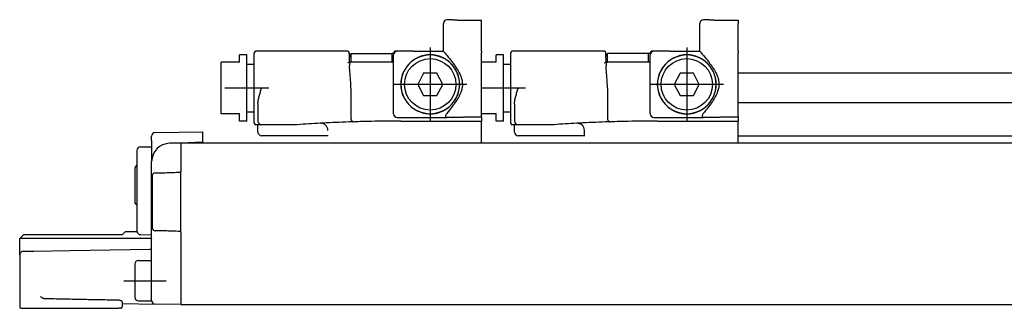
# Model space of a CAD drawing. Header units: millimetres. Extents: x -235 to 1299, y -109 to 485.
# Tile 25 of 33: x 836 to 970, y 268 to 307. Entities that reach past the tile are written whole.
import ezdxf

# ---------------------------------------------------------------- set-up
doc = ezdxf.new("R2010")
doc.units = ezdxf.units.MM
doc.linetypes.add('DOT_CENTER', pattern=[14, 12, -1, 0, -1])
doc.layers.add('1', color=7, linetype='Continuous')

# ---------------------------------------------------------------- blocks, each defined once
blk = doc.blocks.new('READING_HEAD_BODY__57', base_point=(925.83, 291.6))
at = {"color": 7, "linetype": 'Continuous'}
for p, q in [((927.63, 300.16), (925.83, 300.16)), ((975.13, 300.16), (933.73, 300.16)), ((975.13, 296.16), (933.73, 296.16))]:
    blk.add_line(p, q, dxfattribs=at)
blk = doc.blocks.new('READING_HEAD__61', base_point=(925.83, 290.46))
blk.add_blockref('READING_HEAD_BODY__57', (925.83, 291.6))
blk = doc.blocks.new('READING_HEAD_BODY_1_1__62', base_point=(898.73, 290.66))
at = {"color": 7, "linetype": 'Continuous'}
for p, q in [((901.73, 302.66), (900.73, 302.66)), ((900.73, 301.66), (900.73, 302.66)), ((901.73, 301.41), (901.73, 302.66)), ((902.73, 301.41), (902.73, 302.96)), ((903.73, 303.16), (902.93, 303.16)), ((915.49, 303.16), (903.73, 303.16)), ((915.7, 302.8), (915.69, 302.96)), ((915.72, 301.66), (915.7, 302.8)), ((921.53, 302.86), (915.93, 302.86)), ((915.93, 301.66), (915.93, 302.86)), ((921.75, 302.86), (921.53, 302.86)), ((921.53, 301.66), (921.53, 302.86)), ((921.75, 302.96), (921.75, 302.8)), ((922.23, 303.16), (921.95, 303.16)), ((924.46, 303.16), (922.23, 303.16)), ((933.73, 303.16), (933.73, 302.96)), ((933.73, 302.86), (933.73, 302.96)), ((933.73, 300.86), (933.73, 302.86)), ((900.73, 301.66), (898.73, 301.66)), ((901.73, 301.41), (902.73, 301.41)), ((901.73, 294.91), (901.73, 301.41)), ((902.73, 294.91), (902.73, 301.41)), ((915.72, 301.66), (915.66, 301.66)), ((915.93, 301.66), (915.72, 301.66)), ((915.73, 301.46), (915.73, 301.16)), ((918.73, 301.66), (915.93, 301.66)), ((921.53, 301.66), (918.73, 301.66)), ((921.73, 301.66), (921.53, 301.66)), ((933.73, 294.74), (933.73, 300.86)), ((915.9, 298.16), (915.9, 294.06)), ((903.23, 295.98), (903.23, 293.66)), ((900.73, 294.66), (898.73, 294.66)), ((900.73, 293.66), (900.73, 294.66)), ((901.73, 294.91), (902.73, 294.91)), ((901.73, 293.66), (901.73, 294.91)), ((902.73, 293.94), (902.73, 294.91)), ((933.73, 294.72), (933.73, 294.74)), ((933.73, 294.24), (933.73, 294.72)), ((933.73, 294.23), (933.73, 294.24)), ((933.73, 294.23), (933.73, 293.66)), ((901.73, 293.66), (900.73, 293.66)), ((902.73, 293.36), (902.73, 293.94)), ((903.73, 293.16), (902.93, 293.16)), ((903.23, 292.16), (903.23, 293.16)), ((908.6, 293.16), (903.73, 293.16)), ((922.73, 293.66), (933.73, 293.66)), ((933.73, 290.66), (933.73, 293.66)), ((912.8, 291.66), (903.73, 291.66))]:
    blk.add_line(p, q, dxfattribs=at)
for centre, radius, start, end in [((902.93, 302.96), 0.2, 90, 180), ((915.49, 302.96), 0.2, 1, 90), ((921.95, 302.96), 0.2, 90, 179), ((915.93, 301.46), 0.2, 136.5675, 180), ((915.93, 301.46), 0.2, 90, 136.5675), ((902.93, 293.36), 0.2, 180, 270), ((903.73, 293.66), 0.5, 180, 270), ((922.73, 93.66), 200, 93.154, 94.0523), ((922.73, 93.66), 200, 92.9144, 93.154), ((911.77, 292.36), 1, 1.8636, 92.6099), ((922.73, 93.66), 200, 91.915, 92.9144), ((922.73, 93.66), 200, 91.1431, 91.8406), ((922.73, 93.66), 200, 90, 91.1431), ((903.73, 292.16), 0.5, 180, 270)]:
    blk.add_arc(centre, radius, start, end, dxfattribs=at)
for points, knots in [([(915.7, 302.8), (915.71, 302.77), (915.74, 302.69), (915.79, 302.57), (915.85, 302.46), (915.89, 302.39), (915.92, 302.35), (915.93, 302.33), (915.93, 302.33)], [0, 0, 0, 0, 0.1122983, 0.2465473, 0.3793724, 0.4864969, 0.5081828, 0.5301391, 0.5301391, 0.5301391, 0.5301391]), ([(915.52, 301.6), (915.52, 301.6), (915.54, 301.61), (915.56, 301.63), (915.6, 301.65), (915.63, 301.66), (915.65, 301.66), (915.66, 301.66)], [0, 0, 0, 0, 0.0155182, 0.0468362, 0.0869059, 0.1316429, 0.1567967, 0.1567967, 0.1567967, 0.1567967]), ([(915.9, 298.16), (915.9, 298.44), (915.89, 298.97), (915.83, 299.74), (915.75, 300.47), (915.74, 300.94), (915.73, 301.16)], [0, 0, 0, 0, 0.826773, 1.584401, 2.33791, 3.005666, 3.005666, 3.005666, 3.005666]), ([(903.23, 295.98), (903.24, 296.15), (903.27, 296.52), (903.4, 297.06), (903.56, 297.61), (903.67, 297.98), (903.73, 298.16)], [0, 0, 0, 0, 0.514646, 1.092675, 1.657824, 2.24303, 2.24303, 2.24303, 2.24303]), ([(915.9, 294.04), (915.9, 294.05), (915.9, 294.05), (915.9, 294.05), (915.9, 294.06), (915.9, 294.06), (915.9, 294.06)], [0, 0, 0, 0, 0.00259122, 0.00518245, 0.01035517, 0.015503, 0.015503, 0.015503, 0.015503]), ([(915.9, 294.04), (915.9, 294.04), (915.9, 294.04), (915.9, 294.01), (915.91, 293.97), (915.92, 293.92), (915.93, 293.87), (915.95, 293.82), (915.97, 293.77), (916, 293.72), (916.03, 293.68), (916.06, 293.65), (916.1, 293.62), (916.14, 293.59), (916.19, 293.57), (916.23, 293.56), (916.26, 293.56), (916.28, 293.56)], [0, 0, 0, 0, 0.0074745, 0.0149481, 0.0783801, 0.1327862, 0.1772115, 0.210408, 0.2876094, 0.3484839, 0.3923468, 0.4349099, 0.4860497, 0.5441524, 0.5814254, 0.6273587, 0.6814101, 0.6814101, 0.6814101, 0.6814101]), ([(912.8, 291.6), (912.79, 291.73), (912.78, 292), (912.78, 292.26), (912.77, 292.39)], [0, 0, 0, 0, 0.3949296, 0.7899468, 0.7899468, 0.7899468, 0.7899468])]:
    blk.add_open_spline(points, degree=3, knots=knots, dxfattribs=at)
at = {"layer": '1', "color": 2, "linetype": 'DOT_CENTER'}
blk.add_line((904.73, 298.16), (898.73, 298.16), dxfattribs=at)
blk = doc.blocks.new('READING_HEAD_BODY_1__63', base_point=(863.23, 290.66))
at = {"color": 7, "linetype": 'Continuous'}
for p, q in [((866.73, 302.66), (865.73, 302.66)), ((865.73, 301.66), (865.73, 302.66)), ((866.73, 301.41), (866.73, 302.66)), ((867.73, 301.41), (867.73, 302.96)), ((868.73, 303.16), (867.93, 303.16)), ((880.49, 303.16), (868.73, 303.16)), ((880.7, 302.8), (880.69, 302.96)), ((880.72, 301.66), (880.7, 302.8)), ((880.93, 301.66), (880.93, 302.86)), ((880.93, 302.86), (886.53, 302.86)), ((886.53, 301.66), (886.53, 302.86)), ((886.75, 302.86), (886.53, 302.86)), ((886.75, 302.96), (886.75, 302.8)), ((887.23, 303.16), (886.95, 303.16)), ((889.46, 303.16), (887.23, 303.16)), ((898.73, 303.16), (898.73, 302.96)), ((898.73, 302.86), (898.73, 302.96)), ((898.73, 300.86), (898.73, 302.86)), ((865.73, 301.66), (863.23, 301.66)), ((863.23, 294.66), (863.23, 301.66)), ((866.73, 301.41), (867.73, 301.41)), ((866.73, 294.91), (866.73, 301.41)), ((867.73, 294.91), (867.73, 301.41)), ((880.72, 301.66), (880.66, 301.66)), ((880.93, 301.66), (880.72, 301.66)), ((880.73, 301.46), (880.73, 301.16)), ((883.73, 301.66), (880.93, 301.66)), ((886.53, 301.66), (883.73, 301.66)), ((886.73, 301.66), (886.53, 301.66)), ((898.73, 294.74), (898.73, 300.86)), ((880.9, 298.16), (880.9, 294.06)), ((868.23, 295.98), (868.23, 293.66)), ((865.73, 294.66), (863.23, 294.66)), ((865.73, 293.66), (865.73, 294.66)), ((866.73, 294.91), (867.73, 294.91)), ((866.73, 293.66), (866.73, 294.91)), ((867.73, 293.94), (867.73, 294.91)), ((898.73, 294.72), (898.73, 294.74)), ((898.73, 294.24), (898.73, 294.72)), ((898.73, 294.23), (898.73, 294.24)), ((898.73, 294.23), (898.73, 293.66)), ((866.73, 293.66), (865.73, 293.66)), ((867.73, 293.36), (867.73, 293.94)), ((868.73, 293.16), (867.93, 293.16)), ((868.23, 292.16), (868.23, 293.16)), ((873.6, 293.16), (868.73, 293.16)), ((887.73, 293.66), (898.73, 293.66)), ((898.73, 290.66), (898.73, 293.66)), ((877.8, 291.66), (868.73, 291.66))]:
    blk.add_line(p, q, dxfattribs=at)
for centre, radius, start, end in [((867.93, 302.96), 0.2, 90, 180), ((880.49, 302.96), 0.2, 1, 90), ((886.95, 302.96), 0.2, 90, 179), ((880.93, 301.46), 0.2, 136.5675, 180), ((880.93, 301.46), 0.2, 90, 136.5675), ((867.93, 293.36), 0.2, 180, 270), ((868.73, 293.66), 0.5, 180, 270), ((887.73, 93.66), 200, 93.154, 94.0523), ((887.73, 93.66), 200, 92.9144, 93.154), ((876.77, 292.36), 1, 1.8636, 92.6099), ((887.73, 93.66), 200, 91.915, 92.9144), ((887.73, 93.66), 200, 91.1431, 91.8406), ((887.73, 93.66), 200, 90, 91.1431), ((868.73, 292.16), 0.5, 180, 270)]:
    blk.add_arc(centre, radius, start, end, dxfattribs=at)
for points, knots in [([(880.7, 302.8), (880.71, 302.77), (880.74, 302.69), (880.79, 302.57), (880.85, 302.46), (880.89, 302.39), (880.92, 302.35), (880.93, 302.33), (880.93, 302.33)], [0, 0, 0, 0, 0.1122983, 0.2465473, 0.3793724, 0.4864969, 0.5081828, 0.5301391, 0.5301391, 0.5301391, 0.5301391]), ([(880.52, 301.6), (880.52, 301.6), (880.54, 301.61), (880.56, 301.63), (880.6, 301.65), (880.63, 301.66), (880.65, 301.66), (880.66, 301.66)], [0, 0, 0, 0, 0.0155182, 0.0468362, 0.0869059, 0.1316429, 0.1567967, 0.1567967, 0.1567967, 0.1567967]), ([(880.9, 298.16), (880.9, 298.44), (880.89, 298.97), (880.83, 299.74), (880.75, 300.47), (880.74, 300.94), (880.73, 301.16)], [0, 0, 0, 0, 0.826773, 1.584401, 2.33791, 3.005666, 3.005666, 3.005666, 3.005666]), ([(868.23, 295.98), (868.24, 296.15), (868.27, 296.52), (868.4, 297.06), (868.56, 297.61), (868.67, 297.98), (868.73, 298.16)], [0, 0, 0, 0, 0.514646, 1.092675, 1.657824, 2.24303, 2.24303, 2.24303, 2.24303]), ([(880.9, 294.04), (880.9, 294.05), (880.9, 294.05), (880.9, 294.05), (880.9, 294.06), (880.9, 294.06), (880.9, 294.06)], [0, 0, 0, 0, 0.00259122, 0.00518245, 0.01035517, 0.015503, 0.015503, 0.015503, 0.015503]), ([(880.9, 294.04), (880.9, 294.04), (880.9, 294.04), (880.9, 294.01), (880.91, 293.97), (880.92, 293.92), (880.93, 293.87), (880.95, 293.82), (880.97, 293.77), (881, 293.72), (881.03, 293.68), (881.06, 293.65), (881.1, 293.62), (881.14, 293.59), (881.19, 293.57), (881.23, 293.56), (881.26, 293.56), (881.28, 293.56)], [0, 0, 0, 0, 0.0074745, 0.0149481, 0.0783801, 0.1327862, 0.1772115, 0.210408, 0.2876094, 0.3484839, 0.3923468, 0.4349099, 0.4860497, 0.5441524, 0.5814254, 0.6273587, 0.6814101, 0.6814101, 0.6814101, 0.6814101])]:
    blk.add_open_spline(points, degree=3, knots=knots, dxfattribs=at)
at = {"layer": '1', "color": 2, "linetype": 'DOT_CENTER'}
blk.add_line((869.73, 298.16), (863.73, 298.16), dxfattribs=at)
blk = doc.blocks.new('BLOCK_1__64', base_point=(886.73, 294.16))
at = {"color": 7, "linetype": 'Continuous'}
for p, q in [((893.53, 303.16), (893.53, 306.96)), ((894.83, 307.46), (894.03, 307.46)), ((898.73, 307.38), (898.73, 307.39)), ((898.73, 306.88), (898.73, 307.38)), ((898.73, 303.16), (898.73, 306.88)), ((886.73, 301.66), (886.73, 302.66)), ((889.46, 303.16), (887.23, 303.16)), ((889.46, 303.16), (893.53, 303.16)), ((898.73, 303.16), (898.73, 302.96)), ((898.73, 302.86), (898.73, 302.96)), ((898.73, 300.86), (898.73, 302.86)), ((886.73, 294.66), (886.73, 301.66)), ((890.83, 300.16), (890.03, 298.66)), ((892.63, 300.16), (890.83, 300.16)), ((893.43, 298.66), (892.63, 300.16)), ((898.73, 294.74), (898.73, 300.86)), ((890.03, 298.66), (890.83, 297.16)), ((892.63, 297.16), (893.43, 298.66)), ((890.83, 297.16), (892.63, 297.16)), ((887.23, 294.16), (893.53, 294.16)), ((893.53, 294.16), (894.03, 294.16)), ((894.83, 294.16), (894.03, 294.16)), ((898.73, 294.72), (898.73, 294.74)), ((898.73, 294.24), (898.73, 294.72)), ((898.73, 294.23), (898.73, 294.24))]:
    blk.add_line(p, q, dxfattribs=at)
blk.add_circle((891.73, 298.66), 3.5, dxfattribs=at)
for centre, radius, start, end in [((894.03, 306.96), 0.5, 90.0042, 180.0036), ((887.23, 302.66), 0.5, 90.0087, 179.9913), ((891.73, 298.66), 4, 49.8939, 130.1061), ((891.68, 298.66), 3.97, 129.5161, 230.4839), ((891.73, 298.66), 4, 130.1061, 229.8939), ((891.78, 298.66), 3.97, 309.5161, 50.4839), ((891.73, 298.66), 4, 310.1061, 49.8939), ((891.73, 298.66), 4, 229.8939, 310.1061), ((887.23, 294.66), 0.5, 180, 270)]:
    blk.add_arc(centre, radius, start, end, dxfattribs=at)
for points, knots in [([(894.83, 307.46), (894.83, 307.46), (894.85, 307.45), (894.89, 307.45), (894.95, 307.44), (895.03, 307.44), (895.11, 307.44), (895.19, 307.43), (895.27, 307.43), (895.36, 307.43), (895.48, 307.42), (895.62, 307.42), (895.79, 307.42), (895.99, 307.41), (896.21, 307.41), (896.45, 307.41), (896.67, 307.4), (896.88, 307.4), (897.07, 307.4), (897.35, 307.4), (897.73, 307.4), (898.22, 307.39), (898.56, 307.39), (898.73, 307.39)], [0, 0, 0, 0, 0.013315, 0.050022, 0.110366, 0.194096, 0.300905, 0.358602, 0.434057, 0.529255, 0.646182, 0.786826, 0.953175, 1.147216, 1.387039, 1.623305, 1.849966, 2.060977, 2.25029, 2.411856, 2.894216, 3.393198, 3.902436, 3.902436, 3.902436, 3.902436]), ([(894.31, 301.72), (894.2, 301.81), (893.94, 302.01), (893.54, 302.25), (893.06, 302.46), (892.59, 302.6), (892.13, 302.67), (891.71, 302.69), (891.31, 302.67), (890.85, 302.59), (890.4, 302.46), (889.94, 302.26), (889.53, 302.02), (889.28, 301.82), (889.15, 301.72)], [0, 0, 0, 0, 0.431302, 0.967428, 1.414905, 1.975878, 2.429181, 2.80635, 3.255889, 3.636249, 4.19732, 4.644849, 5.129351, 5.615666, 5.615666, 5.615666, 5.615666]), ([(893.53, 303.16), (893.55, 303.14), (893.6, 303.08), (893.7, 302.96), (893.85, 302.79), (894.18, 302.39), (894.62, 301.85), (895.15, 301.13), (895.59, 300.45), (895.91, 299.8), (896.09, 299.18), (896.14, 298.61), (896.07, 298.06), (895.89, 297.48), (895.56, 296.83), (895.12, 296.15), (894.58, 295.42), (894.19, 294.95), (893.98, 294.69)], [0, 0, 0, 0, 0.102168, 0.204336, 0.493859, 0.770998, 1.757116, 2.589291, 3.450206, 4.166091, 4.782858, 5.352996, 5.877832, 6.447549, 7.17371, 8.049095, 8.88635, 9.877691, 9.877691, 9.877691, 9.877691]), ([(889.15, 295.6), (889.29, 295.49), (889.55, 295.29), (889.99, 295.04), (890.43, 294.85), (890.88, 294.73), (891.3, 294.66), (891.7, 294.63), (892.13, 294.65), (892.57, 294.72), (893.05, 294.86), (893.49, 295.05), (893.91, 295.29), (894.17, 295.49), (894.31, 295.6)], [0, 0, 0, 0, 0.536313, 0.967687, 1.528909, 1.973094, 2.354706, 2.806003, 3.18491, 3.640688, 4.143927, 4.647301, 5.078927, 5.615679, 5.615679, 5.615679, 5.615679]), ([(893.98, 294.69), (893.95, 294.65), (893.89, 294.57), (893.83, 294.44), (893.82, 294.33), (893.84, 294.25), (893.88, 294.21), (893.93, 294.18), (893.97, 294.17), (894.01, 294.16), (894.02, 294.16), (894.03, 294.16)], [0, 0, 0, 0, 0.1689421, 0.3089645, 0.4212753, 0.4839838, 0.5454998, 0.5842906, 0.6467681, 0.6757062, 0.7014944, 0.7014944, 0.7014944, 0.7014944]), ([(894.83, 294.16), (894.83, 294.16), (894.85, 294.17), (894.89, 294.17), (894.95, 294.18), (895.03, 294.18), (895.11, 294.19), (895.19, 294.19), (895.27, 294.19), (895.36, 294.2), (895.48, 294.2), (895.62, 294.2), (895.79, 294.21), (895.99, 294.21), (896.21, 294.21), (896.45, 294.22), (896.67, 294.22), (896.88, 294.22), (897.07, 294.22), (897.23, 294.22), (897.39, 294.23), (897.55, 294.23), (897.74, 294.23), (897.96, 294.23), (898.19, 294.23), (898.46, 294.23), (898.64, 294.23), (898.73, 294.23)], [0, 0, 0, 0, 0.013315, 0.050022, 0.110366, 0.194096, 0.300905, 0.358602, 0.434057, 0.529255, 0.646182, 0.786826, 0.953175, 1.147216, 1.387039, 1.623305, 1.849966, 2.060977, 2.25029, 2.411856, 2.548803, 2.713436, 2.904342, 3.120107, 3.35932, 3.620567, 3.902436, 3.902436, 3.902436, 3.902436])]:
    blk.add_open_spline(points, degree=3, knots=knots, dxfattribs=at)
at = {"layer": '1', "color": 2, "linetype": 'DOT_CENTER'}
for p, q in [((891.73, 303.66), (891.73, 293.66)), ((896.73, 298.66), (886.73, 298.66))]:
    blk.add_line(p, q, dxfattribs=at)
blk = doc.blocks.new('COUPLING_BAR_BLOCK_1__65', base_point=(886.73, 294.16))
blk.add_blockref('BLOCK_1__64', (886.73, 294.16))
blk = doc.blocks.new('BLOCK_1__66', base_point=(921.73, 294.16))
at = {"color": 7, "linetype": 'Continuous'}
for p, q in [((928.53, 303.16), (928.53, 306.96)), ((929.83, 307.46), (929.03, 307.46)), ((933.73, 307.38), (933.73, 307.39)), ((933.73, 307.38), (933.73, 306.88)), ((933.73, 303.16), (933.73, 306.88)), ((921.73, 301.66), (921.73, 302.66)), ((924.46, 303.16), (922.23, 303.16)), ((924.46, 303.16), (928.53, 303.16)), ((933.73, 303.16), (933.73, 302.96)), ((933.73, 302.86), (933.73, 302.96)), ((933.73, 300.86), (933.73, 302.86)), ((921.73, 294.66), (921.73, 301.66)), ((925.83, 300.16), (925.03, 298.66)), ((927.63, 300.16), (925.83, 300.16)), ((928.43, 298.66), (927.63, 300.16)), ((933.73, 294.74), (933.73, 300.86)), ((925.03, 298.66), (925.83, 297.16)), ((927.63, 297.16), (928.43, 298.66)), ((925.83, 297.16), (927.63, 297.16)), ((922.23, 294.16), (928.53, 294.16)), ((928.53, 294.16), (929.03, 294.16)), ((929.83, 294.16), (929.03, 294.16)), ((933.73, 294.72), (933.73, 294.74)), ((933.73, 294.24), (933.73, 294.72)), ((933.73, 294.23), (933.73, 294.24))]:
    blk.add_line(p, q, dxfattribs=at)
blk.add_circle((926.73, 298.66), 3.5, dxfattribs=at)
for centre, radius, start, end in [((929.03, 306.96), 0.5, 90.0042, 180.0036), ((922.23, 302.66), 0.5, 90.0087, 179.9913), ((926.73, 298.66), 4, 49.8939, 130.1061), ((926.68, 298.66), 3.97, 129.5161, 230.4839), ((926.73, 298.66), 4, 130.1061, 229.8939), ((926.78, 298.66), 3.97, 309.5161, 50.4839), ((926.73, 298.66), 4, 310.1061, 49.8939), ((926.73, 298.66), 4, 229.8939, 310.1061), ((922.23, 294.66), 0.5, 180, 270)]:
    blk.add_arc(centre, radius, start, end, dxfattribs=at)
for points, knots in [([(929.83, 307.46), (929.83, 307.46), (929.83, 307.46), (929.84, 307.46), (929.85, 307.45), (929.87, 307.45), (929.9, 307.45), (929.94, 307.45), (929.99, 307.44), (930.05, 307.44), (930.12, 307.44), (930.18, 307.43), (930.23, 307.43), (930.3, 307.43), (930.37, 307.43), (930.47, 307.42), (930.57, 307.42), (930.69, 307.42), (930.83, 307.42), (931, 307.41), (931.21, 307.41), (931.45, 307.41), (931.7, 307.4), (931.97, 307.4), (932.18, 307.4), (932.35, 307.4), (932.47, 307.4), (932.61, 307.4), (932.76, 307.4), (932.93, 307.39), (933.11, 307.39), (933.31, 307.39), (933.51, 307.39), (933.66, 307.39), (933.73, 307.39)], [0, 0, 0, 0, 0.002214, 0.007741, 0.018702, 0.036972, 0.064372, 0.102707, 0.153777, 0.219379, 0.301308, 0.344719, 0.398605, 0.463901, 0.541541, 0.632459, 0.73759, 0.857871, 0.994235, 1.147619, 1.37307, 1.613454, 1.867577, 2.134244, 2.412259, 2.516331, 2.637341, 2.774625, 2.927517, 3.095353, 3.277468, 3.473197, 3.681876, 3.902839, 3.902839, 3.902839, 3.902839]), ([(929.31, 301.72), (929.18, 301.82), (928.93, 302.02), (928.5, 302.27), (928.05, 302.47), (927.6, 302.59), (927.16, 302.67), (926.73, 302.69), (926.31, 302.67), (925.89, 302.6), (925.44, 302.47), (924.96, 302.27), (924.52, 302.01), (924.27, 301.81), (924.15, 301.72)], [0, 0, 0, 0, 0.484623, 0.967449, 1.471756, 1.975927, 2.356542, 2.8064, 3.255939, 3.636298, 4.081694, 4.6449, 5.183113, 5.615695, 5.615695, 5.615695, 5.615695]), ([(928.53, 303.16), (928.55, 303.14), (928.6, 303.08), (928.7, 302.96), (928.85, 302.79), (929.18, 302.39), (929.62, 301.85), (930.15, 301.13), (930.59, 300.45), (930.91, 299.8), (931.09, 299.18), (931.14, 298.61), (931.07, 298.06), (930.89, 297.48), (930.56, 296.83), (930.12, 296.15), (929.58, 295.42), (929.19, 294.95), (928.98, 294.69)], [0, 0, 0, 0, 0.102168, 0.204336, 0.493859, 0.770998, 1.757116, 2.589291, 3.450206, 4.166091, 4.782858, 5.352996, 5.877832, 6.447549, 7.17371, 8.049095, 8.88635, 9.877691, 9.877691, 9.877691, 9.877691]), ([(924.15, 295.6), (924.29, 295.49), (924.55, 295.29), (924.96, 295.06), (925.4, 294.86), (925.87, 294.73), (926.32, 294.65), (926.73, 294.63), (927.13, 294.65), (927.57, 294.72), (928.05, 294.86), (928.49, 295.05), (928.91, 295.29), (929.17, 295.49), (929.31, 295.6)], [0, 0, 0, 0, 0.536313, 0.967687, 1.413969, 1.973094, 2.427834, 2.806001, 3.184909, 3.640686, 4.143925, 4.6473, 5.078925, 5.615677, 5.615677, 5.615677, 5.615677]), ([(928.98, 294.69), (928.95, 294.65), (928.89, 294.57), (928.83, 294.44), (928.82, 294.33), (928.84, 294.26), (928.88, 294.21), (928.93, 294.18), (928.97, 294.17), (929.01, 294.16), (929.02, 294.16), (929.03, 294.16)], [0, 0, 0, 0, 0.1689421, 0.3089645, 0.4212753, 0.4752381, 0.5454314, 0.5842222, 0.6466996, 0.6756378, 0.701426, 0.701426, 0.701426, 0.701426]), ([(929.83, 294.16), (929.83, 294.16), (929.85, 294.17), (929.89, 294.17), (929.95, 294.18), (930.03, 294.18), (930.15, 294.19), (930.3, 294.19), (930.5, 294.2), (930.73, 294.2), (930.93, 294.21), (931.11, 294.21), (931.27, 294.21), (931.46, 294.22), (931.69, 294.22), (931.95, 294.22), (932.23, 294.22), (932.5, 294.23), (932.75, 294.23), (932.99, 294.23), (933.2, 294.23), (933.4, 294.23), (933.57, 294.23), (933.68, 294.23), (933.73, 294.23)], [0, 0, 0, 0, 0.013315, 0.050022, 0.110366, 0.194096, 0.300905, 0.465106, 0.661901, 0.889776, 1.147215, 1.272118, 1.430802, 1.623692, 1.851213, 2.113792, 2.411855, 2.675824, 2.927554, 3.164183, 3.382848, 3.580687, 3.754837, 3.902435, 3.902435, 3.902435, 3.902435])]:
    blk.add_open_spline(points, degree=3, knots=knots, dxfattribs=at)
at = {"layer": '1', "color": 2, "linetype": 'DOT_CENTER'}
for p, q in [((926.73, 303.66), (926.73, 293.66)), ((931.73, 298.66), (921.73, 298.66))]:
    blk.add_line(p, q, dxfattribs=at)
blk = doc.blocks.new('COUPLING_BAR_BLOCK_1_1__67', base_point=(921.73, 294.16))
blk.add_blockref('BLOCK_1__66', (921.73, 294.16))
blk = doc.blocks.new('READING_HEAD_1__68', base_point=(863.23, 290.66))
for name, p in [('COUPLING_BAR_BLOCK_1__65', (886.73, 294.16)), ('COUPLING_BAR_BLOCK_1_1__67', (921.73, 294.16)), ('READING_HEAD_BODY_1__63', (863.23, 290.66)), ('READING_HEAD_BODY_1_1__62', (898.73, 290.66))]:
    blk.add_blockref(name, p)
blk = doc.blocks.new('SCALE_BODY_120__69', base_point=(857.73, 268.66))
at = {"color": 7, "linetype": 'Continuous'}
for p, q in [((1024.48, 291.6), (933.73, 291.6)), ((860.73, 290.66), (857.73, 290.66)), ((857.73, 290.66), (857.73, 290.6)), ((857.73, 290.6), (857.73, 290.57)), ((857.73, 290.57), (857.73, 290.51)), ((857.73, 290.51), (857.73, 290.46)), ((857.73, 290.46), (857.73, 290.31)), ((857.73, 290.31), (857.73, 290.27)), ((857.73, 290.27), (857.73, 290.16)), ((857.73, 290.16), (857.73, 289.91)), ((1026.3, 290.66), (860.73, 290.66)), ((857.73, 289.91), (857.73, 289.41)), ((857.73, 289.41), (857.73, 289.31)), ((857.73, 289.31), (857.73, 289.22)), ((857.73, 289.22), (857.73, 289.08)), ((857.73, 289.08), (857.73, 288.48)), ((857.73, 288.48), (857.73, 288.3)), ((857.73, 288.3), (857.73, 288.02)), ((857.73, 288.02), (857.73, 287.86)), ((857.73, 287.86), (857.73, 287.66)), ((857.73, 287.66), (857.73, 287.24)), ((857.73, 287.24), (857.73, 287.14)), ((857.73, 287.14), (857.73, 286.94)), ((857.73, 286.94), (857.73, 286.81)), ((857.73, 286.81), (857.73, 286.77)), ((857.73, 286.77), (857.73, 286.74)), ((857.73, 286.6), (857.73, 286.74)), ((857.73, 286.57), (857.73, 286.6)), ((857.73, 286.43), (857.73, 286.57)), ((857.73, 278.89), (857.73, 286.43)), ((857.73, 278.75), (857.73, 278.89)), ((857.73, 278.72), (857.73, 278.75)), ((857.73, 278.58), (857.73, 278.72)), ((857.73, 278.58), (857.73, 269.16)), ((857.73, 269.16), (857.73, 268.81)), ((857.73, 268.81), (857.73, 268.75)), ((857.73, 268.75), (857.73, 268.72)), ((857.73, 268.72), (857.73, 268.66)), ((857.73, 268.66), (1077.73, 268.66))]:
    blk.add_line(p, q, dxfattribs=at)
blk = doc.blocks.new('SCALE_BLOCK_2__70', base_point=(835.73, 268.16))
at = {"color": 7, "linetype": 'Continuous'}
for p, q in [((853.73, 291.01), (853.73, 291.6)), ((854.22, 292.1), (860.73, 292.21)), ((860.73, 290.79), (860.73, 292.21)), ((852.22, 290.13), (853.73, 290.16)), ((853.73, 291.01), (853.73, 290.16)), ((853.73, 290.16), (853.73, 288.13)), ((857.73, 290.66), (856.19, 290.63)), ((860.73, 290.79), (857.73, 290.66)), ((857.73, 290.66), (857.73, 290.6)), ((857.73, 290.6), (857.73, 290.57)), ((857.73, 290.57), (857.73, 290.51)), ((857.73, 290.51), (857.73, 290.46)), ((857.73, 290.46), (857.73, 290.31)), ((857.73, 290.31), (857.73, 290.27)), ((857.73, 290.27), (857.73, 290.16)), ((857.73, 290.16), (857.73, 289.91)), ((860.73, 290.79), (860.73, 290.66)), ((851.73, 289.64), (851.73, 278.69)), ((857.73, 289.91), (857.73, 289.41)), ((857.73, 289.41), (857.73, 289.31)), ((857.73, 289.31), (857.73, 289.22)), ((857.73, 289.22), (857.73, 289.08)), ((857.73, 289.08), (857.73, 288.48)), ((853.73, 278.16), (853.73, 288.13)), ((857.73, 288.48), (857.73, 288.3)), ((857.73, 288.3), (857.73, 288.02)), ((857.73, 288.02), (857.73, 287.86)), ((857.73, 287.86), (857.73, 287.66)), ((857.73, 287.66), (857.73, 287.24)), ((851.43, 287.16), (851.43, 282.66)), ((853.87, 278.96), (853.87, 286.36)), ((854.22, 286.6), (854.37, 286.6)), ((857.73, 287.24), (857.73, 287.14)), ((857.73, 287.14), (857.73, 286.94)), ((857.73, 286.94), (857.73, 286.81)), ((857.73, 286.81), (857.73, 286.77)), ((857.73, 286.77), (857.73, 286.74)), ((857.73, 286.6), (857.73, 286.74)), ((857.73, 286.57), (857.73, 286.6)), ((857.73, 286.43), (857.73, 286.57)), ((857.73, 278.89), (857.73, 286.43)), ((836.23, 278.16), (835.73, 277.66)), ((849.73, 278.16), (836.23, 278.16)), ((850.17, 278.6), (849.73, 278.16)), ((850.17, 278.6), (851.73, 278.63)), ((852.22, 278.19), (853.73, 278.16)), ((853.73, 277.74), (853.73, 278.16)), ((854.37, 278.72), (854.22, 278.72)), ((857.73, 278.75), (857.73, 278.89)), ((857.73, 278.72), (857.73, 278.75)), ((857.73, 278.58), (857.73, 278.72)), ((857.73, 278.58), (857.73, 269.16)), ((835.73, 275.43), (835.73, 277.66)), ((853.53, 277.66), (835.73, 277.66)), ((853.73, 276.43), (853.73, 277.74)), ((835.73, 275.43), (835.73, 268.66)), ((836.22, 275.93), (837.68, 275.95)), ((837.68, 275.95), (842.61, 276.04)), ((842.61, 276.04), (853.53, 276.23)), ((853.73, 274.66), (853.73, 276.43)), ((851.43, 274.16), (851.43, 269.66)), ((851.93, 274.66), (853.73, 274.66)), ((853.73, 272.49), (853.73, 274.66)), ((853.73, 271.33), (853.73, 272.49)), ((853.73, 269.22), (853.73, 271.33)), ((835.73, 268.66), (835.73, 268.36)), ((849.73, 269.02), (849.73, 268.8)), ((849.73, 268.8), (854.22, 268.72)), ((849.73, 268.8), (849.73, 268.36)), ((851.93, 269.16), (853.73, 269.16)), ((853.73, 269.22), (853.73, 269.16)), ((857.73, 268.66), (854.22, 268.72)), ((857.73, 269.16), (857.73, 268.81)), ((857.73, 268.81), (857.73, 268.75)), ((857.73, 268.75), (857.73, 268.72)), ((857.73, 268.72), (857.73, 268.66)), ((835.93, 268.16), (839.24, 268.16)), ((839.24, 268.16), (849.23, 268.16)), ((849.53, 268.16), (849.23, 268.16))]:
    blk.add_line(p, q, dxfattribs=at)
for centre, radius, start, end in [((854.23, 291.6), 0.5, 91, 180), ((852.23, 289.64), 0.5, 91, 180), ((856.23, 288.13), 2.5, 91, 180), ((851.93, 287.16), 0.5, 113.5782, 180), ((854.23, 286.1), 0.5, 91, 126.1847), ((851.93, 282.66), 0.5, 180, 246.4218), ((852.23, 278.69), 0.5, 180, 269), ((854.23, 279.22), 0.5, 233.8153, 269), ((836.23, 275.43), 0.5, 135.5, 180), ((836.23, 275.43), 0.5, 91, 135.5), ((853.53, 276.43), 0.2, 271, 315.5), ((853.53, 276.43), 0.2, 315.5, 360), ((851.93, 274.16), 0.5, 90, 180), ((851.93, 269.66), 0.5, 180, 270), ((854.23, 269.22), 0.5, 180, 186.9748), ((854.23, 269.22), 0.5, 186.9748, 224.5), ((854.23, 269.22), 0.5, 224.5, 269), ((835.93, 268.36), 0.2, 180, 270), ((849.53, 268.36), 0.2, 270, 0)]:
    blk.add_arc(centre, radius, start, end, dxfattribs=at)
for points, knots in [([(853.94, 286.5), (853.93, 286.5), (853.91, 286.48), (853.89, 286.45), (853.87, 286.41), (853.87, 286.38), (853.87, 286.36)], [0, 0, 0, 0, 0.0350293, 0.0781123, 0.1077589, 0.1638017, 0.1638017, 0.1638017, 0.1638017]), ([(854.37, 286.6), (854.7, 286.61), (855.31, 286.62), (856.14, 286.64), (856.8, 286.66), (857.27, 286.69), (857.57, 286.7), (857.7, 286.73), (857.73, 286.74)], [0, 0, 0, 0, 0.995371, 1.826461, 2.485922, 2.966453, 3.26093, 3.363777, 3.363777, 3.363777, 3.363777]), ([(853.87, 278.96), (853.87, 278.95), (853.87, 278.92), (853.88, 278.88), (853.91, 278.84), (853.93, 278.83), (853.94, 278.82)], [0, 0, 0, 0, 0.0420968, 0.0857811, 0.1288293, 0.1638371, 0.1638371, 0.1638371, 0.1638371]), ([(857.73, 278.58), (857.7, 278.59), (857.57, 278.62), (857.27, 278.63), (856.8, 278.66), (856.14, 278.68), (855.31, 278.7), (854.7, 278.71), (854.37, 278.72)], [0, 0, 0, 0, 0.102848, 0.397324, 0.877855, 1.537316, 2.368407, 3.363777, 3.363777, 3.363777, 3.363777]), ([(853.73, 277.74), (853.71, 277.72), (853.66, 277.66), (853.58, 277.66), (853.53, 277.66)], [0, 0, 0, 0, 0.0816276, 0.2229502, 0.2229502, 0.2229502, 0.2229502]), ([(838.58, 269.76), (838.6, 269.74), (838.65, 269.69), (838.73, 269.63), (838.83, 269.57), (838.9, 269.53), (838.94, 269.51)], [0, 0, 0, 0, 0.0842861, 0.2082811, 0.3020842, 0.4370391, 0.4370391, 0.4370391, 0.4370391]), ([(839.18, 269.45), (839.16, 269.46), (839.12, 269.46), (839.06, 269.47), (839, 269.48), (838.96, 269.5), (838.94, 269.51)], [0, 0, 0, 0, 0.0575218, 0.1244364, 0.1816175, 0.249011, 0.249011, 0.249011, 0.249011]), ([(849.23, 269.25), (848.39, 269.27), (846.71, 269.3), (844.19, 269.35), (841.68, 269.4), (840.01, 269.44), (839.18, 269.45)], [0, 0, 0, 0, 2.53328, 5.026945, 7.56103, 10.05389, 10.05389, 10.05389, 10.05389]), ([(849.73, 269.02), (849.73, 269.03), (849.73, 269.04), (849.72, 269.07), (849.69, 269.1), (849.65, 269.14), (849.59, 269.17), (849.52, 269.2), (849.43, 269.23), (849.33, 269.25), (849.26, 269.25), (849.23, 269.25)], [0, 0, 0, 0, 0.0164911, 0.0436533, 0.084602, 0.143585, 0.2132883, 0.2805565, 0.3855492, 0.500909, 0.585139, 0.585139, 0.585139, 0.585139])]:
    blk.add_open_spline(points, degree=3, knots=knots, dxfattribs=at)
at = {"layer": '1', "color": 2, "linetype": 'DOT_CENTER'}
blk.add_line((849.93, 271.91), (855.73, 271.91), dxfattribs=at)
blk = doc.blocks.new('SCALE_PB_120__72', base_point=(835.73, 268.16))
for name, p in [('SCALE_BLOCK_2__70', (835.73, 268.16)), ('SCALE_BODY_120__69', (857.73, 268.66))]:
    blk.add_blockref(name, p)
blk = doc.blocks.new('PB_120__73', base_point=(835.73, 268.16))
for name, p in [('READING_HEAD__61', (925.83, 290.46)), ('READING_HEAD_1__68', (863.23, 290.66)), ('SCALE_PB_120__72', (835.73, 268.16))]:
    blk.add_blockref(name, p)
blk = doc.blocks.new('Inferior2', base_point=(991, 297.87))
blk.add_blockref('PB_120__73', (835.73, 268.16))

msp = doc.modelspace()

# ---------------------------------------------------------------- block references
msp.add_blockref('Inferior2', (991, 297.87))

doc.saveas('drawing.dxf')
